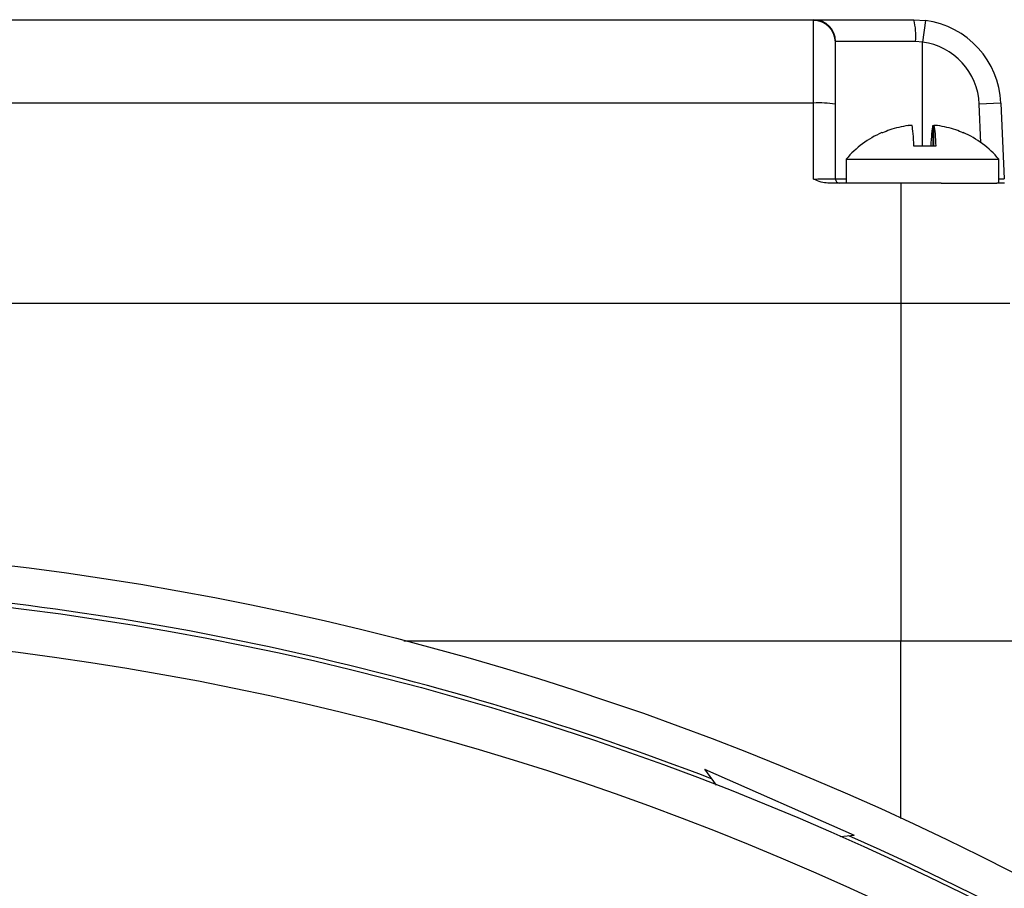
# Model space of a CAD drawing. Extents: x 5 to 297, y -3 to 205.
# Tile 16 of 37: x 62.53 to 67.05, y 161.76 to 165.75. Entities that reach past the tile are written whole.
import ezdxf

# ---------------------------------------------------------------- set-up
doc = ezdxf.new("R2010")
doc.units = 0
doc.layers.get('0').update_dxf_attribs({"linetype": 'CONTINUOUS'})

msp = doc.modelspace()

# ---------------------------------------------------------------- linework, layer by layer
at = {"color": 7, "linetype": 'CONTINUOUS'}
for p, q in [((55.473, 165.7498), (66.1761, 165.7498)), ((66.1745, 165.7463), (66.1761, 165.7498)), ((66.1745, 165.3673), (66.1745, 165.7463)), ((66.1761, 165.7498), (66.6349, 165.7498)), ((66.6349, 165.7498), (66.6878, 165.7463)), ((66.6878, 165.7463), (66.6745, 165.6472)), ((66.2758, 165.6498), (66.2745, 165.6472)), ((66.2745, 165.6472), (66.2745, 165.3629)), ((66.6428, 165.6498), (66.2758, 165.6498)), ((66.6745, 165.6472), (66.6428, 165.6498)), ((66.1745, 165.3673), (55.4745, 165.3673)), ((66.1745, 165.019), (66.1745, 165.3673)), ((67.0345, 165.3673), (66.9346, 165.3629)), ((67.0345, 165.3673), (67.0497, 165.019)), ((66.2745, 165.3629), (66.2745, 165.0198)), ((66.4902, 165.2307), (66.4887, 165.2307)), ((66.6066, 165.2643), (66.6087, 165.2643)), ((66.6267, 165.2643), (66.6092, 165.2643)), ((66.7224, 165.2643), (66.7266, 165.2643)), ((66.7224, 165.2643), (66.7224, 165.1698)), ((66.7425, 165.2643), (66.7266, 165.2643)), ((66.7266, 165.1698), (66.7266, 165.2643)), ((66.8588, 165.2307), (66.8615, 165.2307)), ((66.735, 165.1698), (66.6351, 165.1698)), ((66.3245, 165.1098), (66.3245, 164.9998)), ((66.3245, 165.1098), (66.6875, 165.1098)), ((66.6875, 165.1098), (67.0245, 165.1098)), ((67.0245, 164.9998), (67.0245, 165.1098)), ((66.5745, 164.9998), (66.2395, 164.9998)), ((66.5745, 164.9998), (66.5745, 164.4498)), ((66.7594, 164.9998), (66.5745, 164.9998)), ((66.7594, 164.9998), (67.0154, 164.9998)), ((67.0505, 164.9998), (67.0154, 164.9998)), ((55.0745, 164.4498), (66.5745, 164.4498)), ((66.5745, 164.4498), (66.5745, 162.8998)), ((66.5745, 164.4498), (67.0745, 164.4498)), ((66.5745, 162.8998), (67.0881, 162.8998)), ((65.6744, 162.3106), (65.7282, 162.2371)), ((65.6744, 162.3106), (66.3609, 162.0087)), ((66.2968, 162.0016), (66.3609, 162.0087))]:
    msp.add_line(p, q, dxfattribs=at)
at = {"color": 1, "linetype": 'CONTINUOUS'}
for p, q in [((66.6745, 165.1698), (66.6745, 165.6472)), ((66.9423, 165.1856), (66.9346, 165.3629)), ((66.2745, 165.0198), (66.3245, 165.0198)), ((67.0245, 165.0192), (67.0497, 165.019)), ((64.2944, 162.8998), (66.5745, 162.8998)), ((66.5745, 162.0849), (66.5745, 162.8998))]:
    msp.add_line(p, q, dxfattribs=at)
at = {"color": 7, "linetype": 'CONTINUOUS'}
for radius in [13.75, 13.56, 13.36]:
    msp.add_circle((60.8245, 149.5949), radius, dxfattribs=at)
for centre, radius, start, end in [((66.175, 165.6468), 0.0996, 0.2539, 90.2516), ((66.176, 165.65), 0.0998, 359.9097, 89.9094), ((66.3218, 165.6747), 0.322, 355.5747, 13.4994), ((66.6349, 165.3498), 0.4, 2.5, 82.4002), ((66.6349, 165.3498), 0.3, 2.5, 82.4002), ((66.1995, 164.7909), 0.577, 82.526, 92.4787), ((66.6695, 164.8179), 0.452, 113.6843, 139.7607), ((66.6795, 164.8179), 0.452, 40.2393, 66.3473), ((66.2945, 165.0198), 0.02, 180, 270), ((60.8245, 149.5949), 13.58, 68.93169, 85.76019), ((60.8245, 149.5949), 13.58, 23.93169, 66.05377)]:
    msp.add_arc(centre, radius, start, end, dxfattribs=at)
msp.add_ellipse((66.1745, 165.0198), major_axis=(0.1, 0), ratio=0.008724, start_param=4.712389, end_param=6.283185, dxfattribs=at)
for points, knots in [([(66.6092, 165.2643), (66.5804, 165.2589), (66.5396, 165.2511), (66.5014, 165.2353), (66.4902, 165.2307)], [0, 0, 0, 0, 0.707746, 1, 1, 1, 1]), ([(66.6351, 165.1698), (66.634, 165.1905), (66.6315, 165.2384), (66.6284, 165.2549), (66.6267, 165.2643)], [0, 0, 0, 0, 0.42993, 1, 1, 1, 1]), ([(66.714, 165.1698), (66.7151, 165.1905), (66.7176, 165.2384), (66.7207, 165.2549), (66.7224, 165.2643)], [0, 0, 0, 0, 0.42993, 1, 1, 1, 1]), ([(66.7266, 165.2643), (66.7284, 165.2545), (66.7315, 165.2378), (66.734, 165.1897), (66.735, 165.1698)], [0, 0, 0, 0, 0.588237, 1, 1, 1, 1]), ([(66.8615, 165.2307), (66.8503, 165.2353), (66.8121, 165.2511), (66.7713, 165.2589), (66.7425, 165.2643)], [0, 0, 0, 0, 0.292254, 1, 1, 1, 1]), ([(66.2395, 164.9998), (66.2296, 165.0011), (66.2071, 165.0038), (66.1864, 165.0137), (66.1747, 165.0189), (66.1745, 165.019)], [0, 0, 0, 0, 0.439536, 0.990716, 1, 1, 1, 1])]:
    msp.add_open_spline(points, degree=3, knots=knots, dxfattribs=at)

doc.saveas('drawing.dxf')
